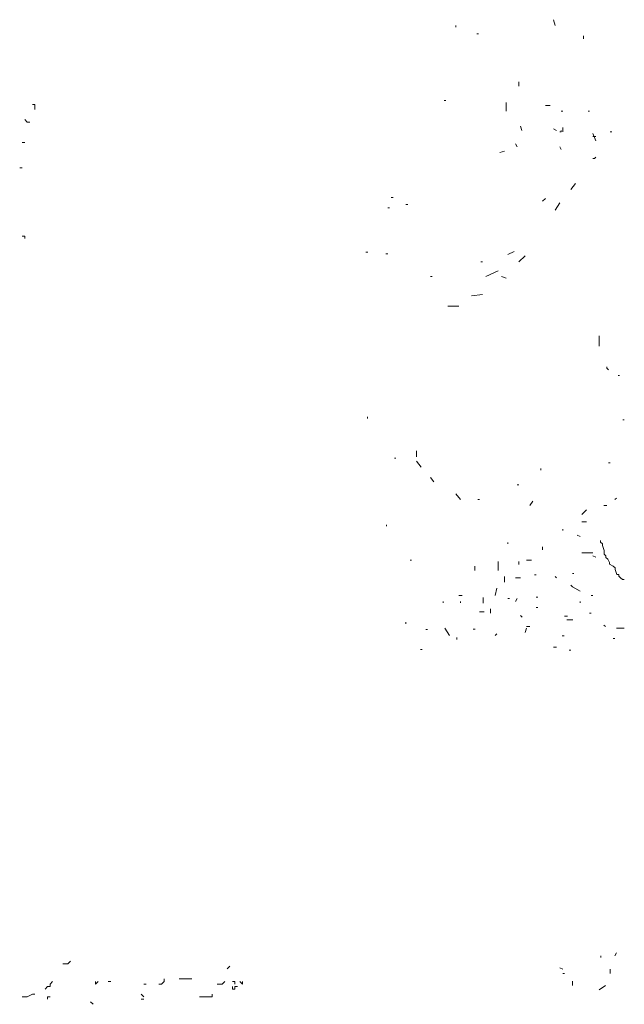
# Model space of a CAD drawing. Extents: x 12.9 to 34.2, y -51.7 to -4.
# Tile 49 of 75: x 17.3 to 19.2, y -15.6 to -12.5. Entities that reach past the tile are written whole.
import ezdxf

# ---------------------------------------------------------------- set-up
doc = ezdxf.new("R2010")
doc.units = 0
doc.header["$MEASUREMENT"] = 0
doc.layers.add('AST', color=44, linetype='CONTINUOUS', lineweight=18)
doc.layers.add('BLÄTTER', color=64, linetype='CONTINUOUS', lineweight=13)

msp = doc.modelspace()

# ---------------------------------------------------------------- linework, layer by layer
at = {"layer": 'AST'}
for p, q in [((18.725, -14.3187), (18.725, -14.336)), ((19.0011, -14.38775), (18.9827, -14.38775))]:
    msp.add_line(p, q, dxfattribs=at)
at = {"layer": 'BLÄTTER'}
for p, q in [((18.6409, -12.5566), (18.6409, -12.56115)), ((18.9466, -12.5566), (18.94175, -12.5384)), ((18.70575, -12.58215), (18.71135, -12.58215)), ((19.03395, -12.59755), (19.03395, -12.58845)), ((18.835, -12.7431), (18.835, -12.72945)), ((17.34423, -12.79944), (17.33642, -12.79944)), ((17.34423, -12.80725), (17.34423, -12.79944)), ((18.60485, -12.7871), (18.61045, -12.7871)), ((18.79615, -12.8068), (18.79615, -12.79315)), ((17.34423, -12.81505), (17.34423, -12.80725)), ((18.79615, -12.82045), (18.79615, -12.8068)), ((18.9175, -12.80225), (18.9272, -12.80225)), ((18.9272, -12.80225), (18.93205, -12.80225)), ((18.966, -12.82045), (18.97085, -12.82045)), ((19.0485, -12.82045), (19.05335, -12.82045)), ((17.32082, -12.85405), (17.31302, -12.84625)), ((17.32862, -12.85405), (17.32082, -12.85405)), ((18.8447, -12.8796), (18.83985, -12.86595)), ((18.95145, -12.8796), (18.94175, -12.87505)), ((18.96115, -12.88415), (18.966, -12.88415)), ((18.966, -12.88415), (18.966, -12.8796)), ((18.97085, -12.88415), (18.97085, -12.8705)), ((19.07275, -12.91145), (19.06305, -12.8887)), ((19.11645, -12.88415), (19.1213, -12.88415)), ((17.31302, -12.91646), (17.30522, -12.91646)), ((18.83015, -12.92965), (18.8253, -12.92055)), ((19.06305, -12.8978), (19.07275, -12.8978)), ((18.77675, -12.94785), (18.7913, -12.9433)), ((18.966, -12.93875), (18.96115, -12.92965)), ((19.0679, -12.96605), (19.06305, -12.96605)), ((19.07275, -12.9615), (19.0679, -12.96605)), ((17.29742, -12.99447), (17.30522, -12.99447)), ((18.99515, -13.06155), (19.0097, -13.04335)), ((18.44235, -13.08655), (18.44795, -13.08655)), ((18.9078, -13.09795), (18.9175, -13.08885)), ((18.9466, -13.12525), (18.96115, -13.1025)), ((18.4311, -13.1181), (18.4367, -13.1181)), ((18.48715, -13.1076), (18.49275, -13.1076)), ((17.31302, -13.2051), (17.30522, -13.2051)), ((17.31302, -13.2129), (17.31302, -13.2051)), ((18.36385, -13.2547), (18.36945, -13.2547)), ((18.801, -13.26175), (18.82045, -13.25265)), ((18.4255, -13.25995), (18.4311, -13.25995)), ((18.7234, -13.2845), (18.71855, -13.2845)), ((18.835, -13.2845), (18.8544, -13.2663)), ((18.7331, -13.32995), (18.7719, -13.3118)), ((18.56325, -13.32995), (18.5681, -13.32995)), ((18.7816, -13.32995), (18.79615, -13.3345)), ((18.6894, -13.3891), (18.7234, -13.38455)), ((18.6166, -13.42095), (18.6506, -13.42095)), ((19.0825, -13.5438), (19.0825, -13.51195)), ((19.10675, -13.61205), (19.10675, -13.6075)), ((19.1116, -13.6166), (19.10675, -13.61205)), ((19.14555, -13.6348), (19.1407, -13.6348)), ((18.36915, -13.7667), (18.36915, -13.76215)), ((19.15525, -13.77125), (19.1601, -13.77125)), ((18.4565, -13.88955), (18.45165, -13.88955)), ((18.51955, -13.885), (18.51955, -13.8668)), ((18.53415, -13.91685), (18.51955, -13.89865)), ((18.90295, -13.92595), (18.90295, -13.9214)), ((19.1116, -13.9032), (19.11645, -13.9032)), ((18.57295, -13.96235), (18.56325, -13.9487)), ((18.835, -13.97145), (18.83015, -13.97145)), ((18.65545, -14.0169), (18.6409, -13.9987)), ((19.131, -14.0169), (19.13585, -14.01235)), ((18.71365, -14.0169), (18.7088, -14.0169)), ((18.86895, -14.0351), (18.87865, -14.02145)), ((19.09705, -14.0351), (19.10675, -14.0351)), ((19.0291, -14.0624), (19.03395, -14.05785)), ((19.03395, -14.05785), (19.04365, -14.04875)), ((18.42735, -14.0988), (18.42735, -14.09425)), ((19.04365, -14.08515), (19.0291, -14.08515)), ((18.97085, -14.11245), (18.97085, -14.1079)), ((19.02425, -14.13065), (19.01455, -14.1261)), ((18.801, -14.14885), (18.801, -14.1534)), ((18.9078, -14.1716), (18.9078, -14.1625)), ((19.08685, -14.1479), (19.08685, -14.14265)), ((19.09245, -14.1532), (19.08685, -14.1479)), ((19.09245, -14.15845), (19.09245, -14.1532)), ((19.09805, -14.1742), (19.09245, -14.15845)), ((19.0291, -14.1807), (19.06305, -14.1807)), ((19.06305, -14.1898), (19.07275, -14.19435)), ((19.09805, -14.1847), (19.09805, -14.1742)), ((19.10365, -14.18995), (19.09805, -14.1847)), ((19.10365, -14.1952), (19.10365, -14.18995)), ((19.10925, -14.20045), (19.10365, -14.1952)), ((18.50015, -14.20345), (18.505, -14.20345)), ((18.6991, -14.2353), (18.6991, -14.22165)), ((18.7719, -14.2353), (18.7719, -14.208)), ((18.835, -14.2171), (18.835, -14.208)), ((18.85925, -14.20345), (18.8738, -14.20345)), ((19.11485, -14.21095), (19.10925, -14.20045)), ((19.11485, -14.21625), (19.11485, -14.21095)), ((19.1261, -14.2215), (19.11485, -14.21625)), ((19.1317, -14.22675), (19.1261, -14.2215)), ((18.7913, -14.2717), (18.7913, -14.2535)), ((18.8835, -14.24895), (18.88835, -14.24895)), ((18.9466, -14.2535), (18.95145, -14.25805)), ((19.00485, -14.2444), (19, -14.2444)), ((19.1317, -14.232), (19.1317, -14.22675)), ((19.1373, -14.24775), (19.1317, -14.232)), ((19.1429, -14.24775), (19.1373, -14.24775)), ((19.1429, -14.253), (19.1429, -14.24775)), ((19.1485, -14.25825), (19.1429, -14.253)), ((18.8253, -14.25805), (18.83985, -14.25805)), ((18.99515, -14.2808), (19, -14.28535)), ((19, -14.28535), (19.02425, -14.299)), ((19.1541, -14.2635), (19.1485, -14.25825)), ((19.1597, -14.2635), (19.1541, -14.2635)), ((18.6506, -14.3126), (18.6603, -14.3126)), ((18.7622, -14.3126), (18.76705, -14.2899)), ((18.88835, -14.31715), (18.8932, -14.31715)), ((19.0582, -14.3126), (19.06305, -14.3126)), ((18.60205, -14.3308), (18.60205, -14.33535)), ((18.65545, -14.33535), (18.65545, -14.3308)), ((18.801, -14.3217), (18.8059, -14.3217)), ((18.83015, -14.3217), (18.8253, -14.3308)), ((19.02425, -14.3308), (19.02425, -14.33535)), ((18.71365, -14.36265), (18.72825, -14.36265)), ((18.74765, -14.3672), (18.74765, -14.35355)), ((18.84025, -14.37385), (18.84585, -14.3791)), ((18.88835, -14.349), (18.8932, -14.349)), ((18.9757, -14.3763), (18.9854, -14.3763)), ((19.05335, -14.3672), (19.0582, -14.3672)), ((18.48715, -14.4001), (18.48715, -14.39485)), ((18.85925, -14.40815), (18.86895, -14.40815)), ((19.09705, -14.4036), (19.1019, -14.40815)), ((18.5487, -14.41725), (18.55355, -14.41725)), ((18.62145, -14.43545), (18.6069, -14.4127)), ((18.69455, -14.4159), (18.70015, -14.4159)), ((18.7622, -14.43545), (18.76705, -14.4309)), ((18.8544, -14.42635), (18.85925, -14.4127)), ((18.96915, -14.4369), (18.97475, -14.4369)), ((19.13585, -14.4127), (19.1601, -14.4127)), ((18.6441, -14.44215), (18.6441, -14.4474)), ((19.12615, -14.44455), (19.131, -14.44455)), ((18.532, -14.47895), (18.5376, -14.47895)), ((18.94175, -14.47185), (18.95145, -14.47185)), ((18.9903, -14.48095), (18.99515, -14.48095)), ((17.44564, -15.44696), (17.45344, -15.43916)), ((19.08735, -15.42265), (19.08735, -15.4272)), ((19.131, -15.42265), (19.13585, -15.41355)), ((17.43004, -15.44696), (17.43784, -15.44696)), ((17.43784, -15.44696), (17.44564, -15.44696)), ((17.9371, -15.46256), (17.9449, -15.45476)), ((18.97085, -15.4636), (18.96115, -15.45905)), ((19.11645, -15.47725), (19.11645, -15.4636)), ((17.74208, -15.50157), (17.74208, -15.49377)), ((17.78888, -15.49377), (17.79668, -15.49377)), ((17.79668, -15.49377), (17.80448, -15.49377)), ((17.80448, -15.49377), (17.81228, -15.49377)), ((17.81228, -15.49377), (17.82789, -15.49377)), ((18.97085, -15.47725), (18.9757, -15.47725)), ((19, -15.51365), (19, -15.5)), ((17.37543, -15.52497), (17.38323, -15.51717)), ((17.38323, -15.51717), (17.39103, -15.51717)), ((17.39103, -15.50937), (17.39883, -15.50157)), ((17.39103, -15.51717), (17.39103, -15.50937)), ((17.53145, -15.50937), (17.53145, -15.50157)), ((17.53145, -15.50157), (17.53145, -15.50937)), ((17.53145, -15.50937), (17.53925, -15.50157)), ((17.57045, -15.50157), (17.57826, -15.50157)), ((17.67967, -15.50937), (17.68747, -15.50937)), ((17.72647, -15.50937), (17.73428, -15.50937)), ((17.73428, -15.50937), (17.74208, -15.50157)), ((17.9059, -15.50937), (17.9137, -15.50937)), ((17.9137, -15.50937), (17.9215, -15.50937)), ((17.9215, -15.50937), (17.9293, -15.50157)), ((17.9605, -15.50157), (17.9527, -15.50157)), ((17.9527, -15.51717), (17.9527, -15.52497)), ((17.9527, -15.52497), (17.9605, -15.52497)), ((17.9605, -15.50157), (17.9605, -15.50937)), ((17.9605, -15.50937), (17.9605, -15.50157)), ((17.9605, -15.52497), (17.9605, -15.51717)), ((17.9605, -15.51717), (17.9683, -15.51717)), ((17.9683, -15.51717), (17.9605, -15.51717)), ((17.97611, -15.50157), (17.98391, -15.50937)), ((17.98391, -15.50937), (17.98391, -15.50157)), ((17.98391, -15.50157), (17.98391, -15.50937)), ((19.0825, -15.5273), (19.1019, -15.51365)), ((17.30522, -15.54838), (17.32082, -15.54838)), ((17.32082, -15.54838), (17.33642, -15.54057)), ((17.33642, -15.54057), (17.34423, -15.54057)), ((17.38323, -15.55618), (17.38323, -15.54838)), ((17.38323, -15.54838), (17.39103, -15.54838)), ((17.67967, -15.54838), (17.67187, -15.54057)), ((17.67187, -15.55618), (17.67967, -15.55618)), ((17.85129, -15.54838), (17.85909, -15.54838)), ((17.85909, -15.54838), (17.87469, -15.54838)), ((17.87469, -15.54838), (17.88249, -15.54838)), ((17.88249, -15.54838), (17.89029, -15.54838)), ((17.89029, -15.54838), (17.89029, -15.54057)), ((17.52365, -15.57178), (17.51585, -15.56398))]:
    msp.add_line(p, q, dxfattribs=at)

doc.saveas('drawing.dxf')
